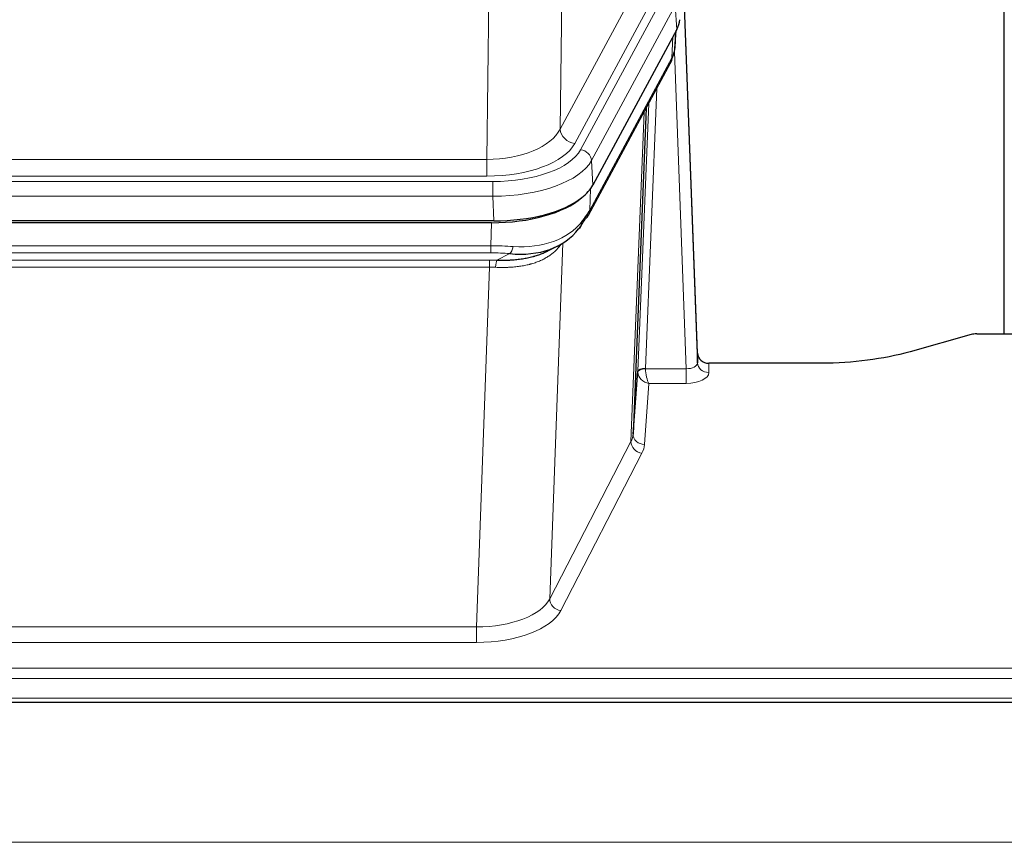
# Model space of a CAD drawing. Header units: inches. Extents: x 0 to 23760, y -13 to 16800.
# Tile 237 of 247: x 19845 to 20106, y 14336 to 14553. Entities that reach past the tile are written whole.
import ezdxf

# ---------------------------------------------------------------- set-up
doc = ezdxf.new("R2010")
doc.units = ezdxf.units.IN
doc.layers.add('254', color=7, linetype='Continuous', true_color=0xffffff)

msp = doc.modelspace()

# ---------------------------------------------------------------- linework, layer by layer
at = {"layer": '254', "color": 2, "linetype": 'Continuous', "lineweight": 25}
for p, q in [((20105.837, 14470.122), (20105.837, 14658.924)), ((20024.595, 14464.977), (20020.837, 14565.615)), ((20020.917, 14561.222), (20024.606, 14462.44)), ((20019.116, 14550.657), (19996.862, 14509.442)), ((20018.625, 14545.618), (20018.988, 14550.42)), ((20018.803, 14550.075), (20018.632, 14545.731)), ((20018.625, 14545.618), (20018.632, 14545.731)), ((19995.74, 14501.547), (20017.488, 14541.822)), ((20011.009, 14529.822), (20007.581, 14443.611)), ((19970.7, 14500.004), (19754.293, 14500.004)), ((19970.108, 14499.522), (19754.885, 14499.522)), ((19984.806, 14491.959), (19987.599, 14493.37)), ((20097.041, 14469.927), (20080.876, 14465.396)), ((20098.539, 14470.122), (20141.497, 14470.122)), ((20024.606, 14462.44), (20024.595, 14464.977)), ((20057.497, 14462.355), (20027.594, 14462.355)), ((20007.581, 14443.611), (20008.81, 14460.229)), ((19584.497, 14372.723), (20141.497, 14372.723))]:
    msp.add_line(p, q, dxfattribs=at)
at = {"layer": '254', "color": 110, "linetype": 'Continuous', "lineweight": 13}
for p, q in [((19989.219, 14599.954), (19988.261, 14524.303)), ((19968.818, 14516.268), (19969.787, 14592.764)), ((19988.261, 14524.303), (20009.613, 14563.846)), ((19992.137, 14520.495), (20013.489, 14560.038)), ((19993.662, 14518.82), (20015.836, 14559.886)), ((20018.743, 14557.029), (19996.569, 14515.964)), ((20019.116, 14550.657), (20018.743, 14557.029)), ((20017.847, 14543.152), (20018.065, 14548.71)), ((20018.632, 14545.731), (20018.986, 14550.415)), ((19996.099, 14502.877), (20017.847, 14543.152)), ((20021.613, 14460.908), (20018.482, 14544.76)), ((20013.829, 14535.047), (20010.807, 14460.995)), ((20008.81, 14460.229), (20011.702, 14531.107)), ((20006.995, 14441.601), (20010.463, 14528.812)), ((19756.175, 14516.268), (19968.818, 14516.268)), ((19968.818, 14511.854), (19968.818, 14516.268)), ((19996.569, 14515.964), (19996.862, 14509.442)), ((19968.818, 14511.854), (19756.175, 14511.854)), ((19754.586, 14510.431), (19970.407, 14510.431)), ((19970.407, 14506.525), (19970.407, 14510.431)), ((19970.407, 14506.525), (19754.586, 14506.525)), ((19970.7, 14500.004), (19970.407, 14506.525)), ((19996.276, 14508.512), (19996.099, 14502.877)), ((19969.917, 14493.431), (19970.108, 14499.522)), ((19755.076, 14493.431), (19969.917, 14493.431)), ((19969.917, 14491.566), (19969.917, 14493.431)), ((19988.946, 14494.126), (19985.51, 14399.986)), ((19969.917, 14491.566), (19755.076, 14491.566)), ((19971.488, 14489.592), (19974.941, 14491.337)), ((19755.418, 14489.623), (19969.575, 14489.623)), ((19969.575, 14487.758), (19969.575, 14489.623)), ((19969.575, 14487.758), (19755.418, 14487.758)), ((19966.102, 14392.582), (19969.575, 14487.758)), ((20027.594, 14462.355), (20027.604, 14459.907)), ((20010.808, 14460.908), (20021.613, 14460.908)), ((20021.613, 14460.908), (20021.613, 14456.993)), ((20011.771, 14456.993), (20010.577, 14440.845)), ((20021.613, 14456.993), (20011.771, 14456.993)), ((19985.51, 14399.986), (20006.995, 14441.601)), ((20009.904, 14438.538), (19988.419, 14396.923)), ((19758.892, 14392.582), (19966.102, 14392.582)), ((19966.102, 14392.582), (19966.102, 14388.481)), ((19966.102, 14388.481), (19758.892, 14388.481)), ((19584.497, 14381.72), (20141.497, 14381.72)), ((19584.497, 14378.986), (20141.497, 14378.986)), ((19584.497, 14373.738), (20141.497, 14373.738)), ((15118.997, 14335.609), (20343.997, 14335.609))]:
    msp.add_line(p, q, dxfattribs=at)
at = {"layer": '254', "color": 2, "linetype": 'Continuous', "lineweight": 25}
for centre, major_axis, ratio, start_param, end_param in [((19992.88, 14553.673), (-27.037, 0.006), 0.4611335, 2.8976848, 3.1068362), ((19990.837, 14525.943), (27.174, 22.247), 0.2659529, 6.0029107, 6.0348909), ((20014.134, 14544.043), (3.584, -1.776), 0.8816114, 6.2824956, 6.6531678), ((19991.988, 14555.219), (-26.161, 11.46), 0.4493681, 3.1218709, 3.267222), ((19970.642, 14512.488), (-27.023, 0.034), 0.4619935, 2.6128783, 2.8978281), ((19970.083, 14511.997), (-27.01, 0.015), 0.4618579, 1.5720062, 2.656), ((19970.642, 14512.488), (-27.023, 0.034), 0.4619935, 1.5735185, 2.6128783), ((19969.268, 14485.997), (27.355, 20.182), 0.1876908, 5.6857719, 5.9066027), ((19992.221, 14503.447), (3.52, -1.9), 0.8606628, 5.9153676, 6.2831892), ((19971.964, 14483.135), (23.434, 19.972), 0.1471226, 5.6997031, 5.9205339), ((19990.444, 14500.765), (3.195, -2.407), 0.6715965, 6.033487, 6.820423), ((19970.171, 14514.815), (-23.359, 16.381), 0.7286412, 2.2260513, 3.1098882), ((20098.542, 14468.665), (-3, 0.002), 0.4856498, 4.7136997, 5.2369038), ((20027.593, 14465.068), (-3, 0.002), 0.9042699, 0.0343167, 1.5714866)]:
    msp.add_ellipse(centre, major_axis=major_axis, ratio=ratio, start_param=start_param, end_param=end_param, dxfattribs=at)
at = {"layer": '254', "color": 110, "linetype": 'Continuous', "lineweight": 13}
for centre, major_axis, ratio, start_param, end_param in [((20013.968, 14543.722), (3.52, -1.9), 0.8606628, 0.0000038, 0.4001271), ((19990.837, 14525.943), (27.538, 20.422), 0.1820485, 5.9117292, 5.9437094), ((19968.898, 14526.875), (20.002, 0.126), 0.5302672, 4.7050812, 6.0263936), ((19992.137, 14524.043), (-3.52, 1.9), 0.8606628, 0.4873936, 2.00583), ((19968.898, 14523.327), (24.002, 0.049), 0.477994, 4.708097, 6.0294094), ((19970.355, 14521.528), (-24.02, 0.03), 0.4619935, 1.5735185, 2.8978281), ((19993.662, 14516.159), (2.64, -1.425), 0.8606628, 0.4873936, 2.00583), ((19970.355, 14518.867), (27.018, 0.111), 0.4567867, 4.7124116, 6.0367213), ((19992.221, 14503.447), (3.52, -1.9), 0.8606628, 0.0000038, 0.4001271), ((19970.171, 14514.815), (-25.329, 12.681), 0.6929209, 2.1169098, 3.0007467), ((19969.268, 14485.997), (27.015, 0.091), 0.2751837, 1.3250001, 1.545831), ((19969.268, 14482.162), (23.017, 0.318), 0.4083138, 1.3161001, 1.5369309), ((19974.941, 14495.173), (-0.368, -3.983), 0.2964475, 0.3019504, 1.0888865), ((19968.786, 14479.811), (24.025, 0.387), 0.4081205, 1.4515093, 1.5313568), ((19971.488, 14485.757), (0.131, 3.998), 0.1099517, 0.2897867, 1.0584981), ((19968.786, 14475.976), (20.023, 0.877), 0.5868265, 1.4258227, 1.5056703), ((20021.601, 14462.531), (-3.004, 0.138), 0.5390598, 1.5996723, 3.1704686), ((20027.604, 14462.531), (-3, -0.013), 0.8746179, 0.0299147, 1.5670846), ((20011.807, 14460.103), (-2.996, 0.15), 0.8842154, 0.0089587, 0.1047242), ((20010.807, 14460.134), (1.998, -0.082), 0.4302193, 1.5883537, 3.1255299), ((20010.808, 14460.047), (-1.996, -0.13), 0.4297663, 4.6843512, 6.2157251), ((20011.771, 14459.617), (-2.669, 1.608), 0.8008031, 0.5106166, 2.0203264), ((20011.807, 14460.964), (1.001, 0.011), 0.9036677, 3.0949665, 3.190732), ((20011.771, 14459.617), (-0.506, 2.997), 0.2740591, 1.0794715, 2.5891813), ((20021.601, 14459.907), (-6.003, 0.008), 0.4854373, 1.5734916, 3.1442879), ((20009.904, 14441.161), (2.666, -1.376), 0.8484453, 3.5215353, 5.1252561), ((19987.578, 14443.866), (20.016, 0.121), 0.4848834, 6.0350943, 6.2444185), ((20010.577, 14443.468), (2.992, -0.221), 0.8740585, 3.1714428, 4.7769181), ((19987.578, 14441.242), (23.014, 0.002), 0.4845187, 6.038018, 6.2473422), ((19966.095, 14402.256), (20.013, 0.104), 0.483363, 4.7101919, 6.0355739), ((19988.419, 14399.547), (2.666, -1.376), 0.8484453, 3.5215353, 5.1252561), ((19966.095, 14399.632), (-23.012, 0.004), 0.4845836, 1.5711584, 2.8965404)]:
    msp.add_ellipse(centre, major_axis=major_axis, ratio=ratio, start_param=start_param, end_param=end_param, dxfattribs=at)
at = {"layer": '254', "color": 2, "linetype": 'Continuous', "lineweight": 25}
msp.add_open_spline([(20017.488, 14541.822), (20017.608, 14542.045), (20017.718, 14542.267)], degree=2, dxfattribs=at)
at = {"layer": '254', "color": 110, "linetype": 'Continuous', "lineweight": 13}
msp.add_open_spline([(19988.549, 14494), (19988.393, 14493.748), (19988.221, 14493.499), (19987.846, 14493.009), (19987.642, 14492.768), (19987.204, 14492.297), (19986.97, 14492.066), (19986.47, 14491.616), (19986.204, 14491.397), (19985.782, 14491.078), (19985.637, 14490.974), (19985.414, 14490.819), (19985.339, 14490.768), (19985.186, 14490.667), (19985.109, 14490.617), (19984.721, 14490.371), (19984.398, 14490.183), (19983.728, 14489.828), (19983.034, 14489.491), (19982.293, 14489.194), (19981.528, 14488.917), (19981.133, 14488.788), (19980.675, 14488.655), (19980.624, 14488.64), (19980.521, 14488.611), (19980.47, 14488.597), (19980.315, 14488.555), (19980.004, 14488.472), (19979.689, 14488.395), (19979.054, 14488.251), (19978.624, 14488.166), (19977.749, 14488.018), (19977.305, 14487.955), (19976.404, 14487.849), (19975.946, 14487.806), (19975.249, 14487.757), (19975.015, 14487.743), (19974.661, 14487.726), (19974.542, 14487.721), (19974.305, 14487.712), (19974.185, 14487.708), (19973.589, 14487.691), (19973.109, 14487.687), (19972.144, 14487.696), (19971.658, 14487.709), (19971.169, 14487.729)], degree=3, knots=[0, 0, 0, 0, 0.0625, 0.0625, 0.125, 0.125, 0.1875, 0.1875, 0.25, 0.25, 0.28125, 0.28125, 0.296875, 0.296875, 0.3125, 0.3125, 0.375, 0.375, 0.4375, 0.5, 0.5, 0.5625, 0.5625, 0.5703125, 0.5703125, 0.578125, 0.578125, 0.59375, 0.625, 0.625, 0.6875, 0.6875, 0.75, 0.75, 0.8125, 0.8125, 0.84375, 0.84375, 0.859375, 0.859375, 0.875, 0.875, 0.9375, 0.9375, 1, 1, 1, 1], dxfattribs=at)
at = {"layer": '254', "color": 2, "linetype": 'Continuous', "lineweight": 25}
for points, knots in [([(19971.488, 14489.592), (19972.006, 14489.583), (19972.521, 14489.581), (19973.547, 14489.593), (19974.057, 14489.608), (19974.691, 14489.638), (19974.818, 14489.644), (19975.071, 14489.658), (19975.197, 14489.666), (19975.574, 14489.691), (19975.823, 14489.71), (19976.565, 14489.774), (19977.052, 14489.827), (19978.011, 14489.951), (19978.483, 14490.024), (19979.411, 14490.19), (19979.868, 14490.283), (19980.542, 14490.44), (19980.764, 14490.495), (19981.095, 14490.582), (19981.205, 14490.612), (19981.369, 14490.657), (19981.423, 14490.673), (19981.532, 14490.704), (19982.018, 14490.845), (19982.487, 14490.998), (19983.292, 14491.289), (19983.991, 14491.568), (19984.645, 14491.877), (19984.926, 14492.019)], [0, 0, 0, 0, 0.1020877, 0.1020877, 0.2041754, 0.2041754, 0.2296973, 0.2296973, 0.2552192, 0.2552192, 0.3062631, 0.3062631, 0.4083508, 0.4083508, 0.5104385, 0.5104385, 0.6125262, 0.6125262, 0.66357, 0.66357, 0.6890919, 0.6890919, 0.7018529, 0.7018529, 0.7146139, 0.8167015, 0.8167015, 0.9187892, 1, 1, 1, 1]), ([(20080.876, 14465.396), (20077.343, 14464.406), (20073.541, 14463.641), (20065.658, 14462.616), (20061.578, 14462.355), (20057.497, 14462.355)], [0, 0, 0, 0, 0.5, 0.5, 1, 1, 1, 1])]:
    msp.add_open_spline(points, degree=3, knots=knots, dxfattribs=at)

doc.saveas('drawing.dxf')
